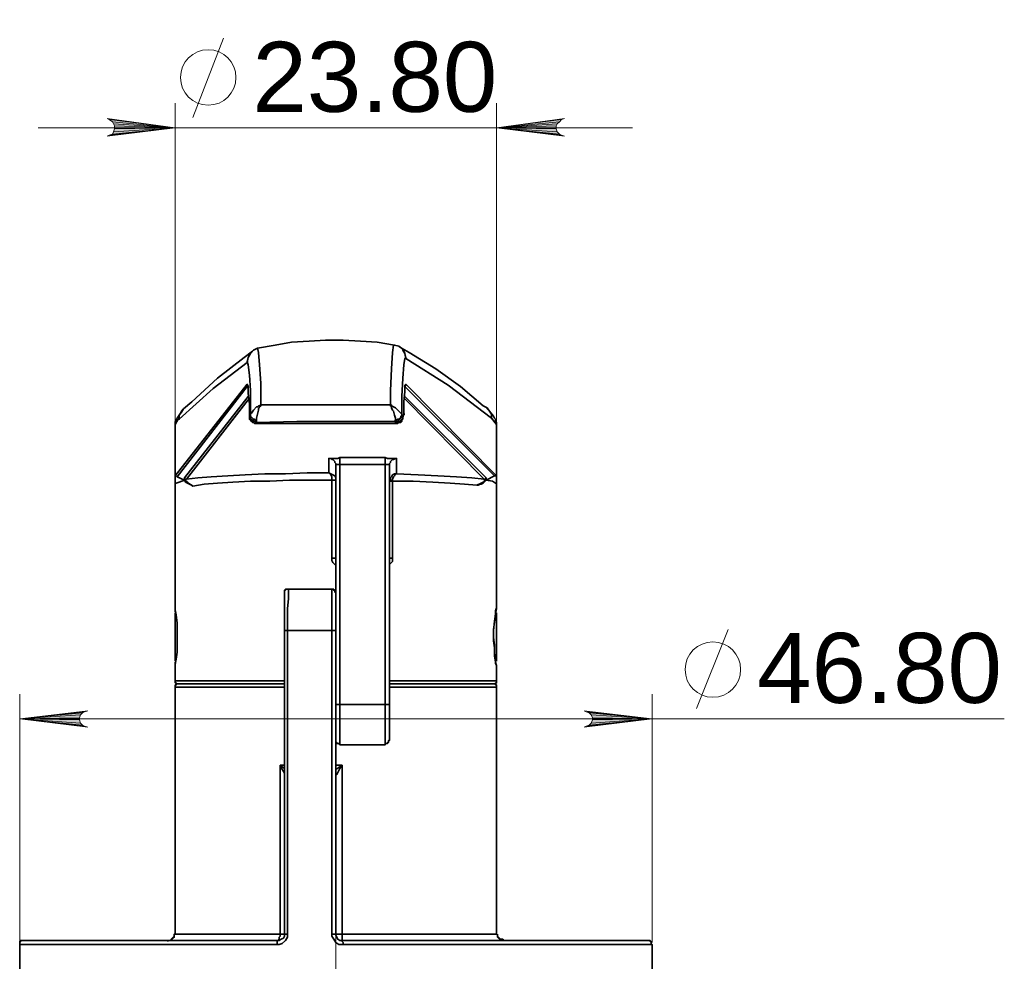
# Model space of a CAD drawing. Header units: millimetres. Extents: x 242 to 1877, y 992 to 1461.
# Tile 7 of 25: x 531 to 604, y 1313 to 1382. Entities that reach past the tile are written whole.
import ezdxf

# ---------------------------------------------------------------- set-up
doc = ezdxf.new("R2010")
doc.units = ezdxf.units.MM
for name, color, linetype in [('PDF2_几何图形', 7, 'Continuous'), ('PDF2_实体填充', 7, 'Continuous'), ('PDF2_文字', 7, 'Continuous')]:
    doc.layers.add(name, color=color, linetype=linetype)
doc.styles.add('PDF Arial', font='arial.ttf')

msp = doc.modelspace()

# ---------------------------------------------------------------- linework, layer by layer
at = {"layer": 'PDF2_几何图形', "color": 3, "lineweight": 18}
for points in [[(544.179, 1375.082), (546.469, 1380.96)], [(542.882, 1352.41), (542.882, 1376.151)], [(566.698, 1352.41), (566.698, 1376.151)], [(576.775, 1374.318), (566.698, 1374.318), (542.882, 1374.318), (532.729, 1374.318)], [(581.508, 1331.265), (583.874, 1337.143)], [(531.355, 1313.937), (531.355, 1332.334)], [(578.225, 1313.937), (578.225, 1332.334)], [(604.332, 1330.502), (578.225, 1330.502), (531.355, 1330.502)]]:
    msp.add_lwpolyline(points, dxfattribs=at)
for points in [[(542.882, 1374.318), (537.843, 1375.006), (537.996, 1374.929)], [(542.882, 1374.318), (537.996, 1374.929), (538.225, 1374.777)], [(566.698, 1374.318), (571.508, 1374.929), (571.737, 1375.006)], [(566.698, 1374.318), (571.355, 1374.777), (571.508, 1374.929)], [(542.882, 1374.318), (537.996, 1373.784), (537.843, 1373.708)], [(542.882, 1374.318), (538.225, 1373.86), (537.996, 1373.784)], [(542.882, 1374.318), (538.225, 1374.777), (538.301, 1374.624)], [(542.882, 1374.318), (538.301, 1374.013), (538.225, 1373.86)], [(542.882, 1374.318), (538.301, 1374.624), (538.378, 1374.471)], [(542.882, 1374.318), (538.378, 1374.242), (538.301, 1374.013)], [(542.882, 1374.318), (538.378, 1374.471), (538.378, 1374.242)], [(566.698, 1374.318), (571.202, 1374.624), (571.355, 1374.777)], [(566.698, 1374.318), (571.126, 1374.471), (571.202, 1374.624)], [(566.698, 1374.318), (571.126, 1374.242), (571.126, 1374.471)], [(566.698, 1374.318), (571.508, 1373.784), (571.355, 1373.86)], [(566.698, 1374.318), (571.355, 1373.86), (571.202, 1374.013)], [(566.698, 1374.318), (571.737, 1373.708), (571.508, 1373.784)], [(566.698, 1374.318), (571.202, 1374.013), (571.126, 1374.242)]]:
    msp.add_lwpolyline(points, close=True, dxfattribs=at)
at = {"layer": 'PDF2_几何图形', "color": 7, "lineweight": 35}
for points in [[(548.912, 1352.639), (548.836, 1352.639), (548.759, 1352.715), (548.683, 1352.715), (548.607, 1352.792), (548.53, 1352.868), (548.454, 1352.944), (548.454, 1353.021), (548.454, 1353.097), (548.53, 1353.173), (548.683, 1353.402), (548.912, 1353.631), (548.988, 1353.631), (549.065, 1353.708), (549.141, 1353.708), (549.217, 1353.784), (549.217, 1355.387), (549.141, 1356.761), (549.065, 1357.677), (548.988, 1357.983), (550.286, 1358.212), (551.508, 1358.441), (552.805, 1358.517), (554.027, 1358.593), (555.324, 1358.593), (556.622, 1358.517), (557.843, 1358.441), (559.141, 1358.212), (559.065, 1358.212), (558.988, 1357.677), (558.912, 1356.456), (558.836, 1354.853), (558.836, 1353.784), (558.836, 1353.708), (558.912, 1353.708), (558.912, 1353.555), (558.988, 1353.402), (559.065, 1353.326), (559.141, 1353.021), (559.217, 1352.792), (559.217, 1352.639), (559.141, 1352.563), (559.294, 1352.563), (559.37, 1352.563), (559.446, 1352.639), (559.523, 1352.715), (559.599, 1352.792), (559.675, 1352.868), (559.675, 1352.944), (559.675, 1353.021)], [(548.454, 1353.021), (548.454, 1352.944), (548.454, 1352.792), (548.53, 1352.715), (548.607, 1352.639), (548.683, 1352.639), (548.759, 1352.563), (548.836, 1352.563), (548.912, 1352.486), (548.836, 1352.41), (559.294, 1352.41), (559.37, 1352.41), (559.446, 1352.486), (559.599, 1352.486), (559.675, 1352.563), (559.675, 1352.639), (559.752, 1352.715), (559.752, 1352.868), (559.752, 1352.944), (559.675, 1353.021), (559.675, 1353.097), (559.675, 1354.395), (559.752, 1355.769), (559.828, 1356.761), (559.905, 1357.219), (559.981, 1357.296), (559.905, 1357.601), (559.752, 1357.906), (559.446, 1358.135), (559.141, 1358.212)], [(548.607, 1357.754), (547.996, 1357.296), (546.011, 1355.769), (544.103, 1354.013), (543.492, 1353.479), (543.34, 1353.326), (543.263, 1353.173), (543.034, 1352.792), (542.958, 1352.715), (542.958, 1352.563), (542.882, 1352.334), (542.882, 1352.257)], [(548.988, 1357.983), (548.683, 1357.83), (548.454, 1357.601), (548.301, 1357.296), (548.225, 1356.99), (548.301, 1356.761), (548.378, 1355.998), (548.454, 1354.853), (548.454, 1353.402), (548.454, 1353.097), (548.454, 1353.021), (548.378, 1352.944), (548.454, 1352.944)], [(548.454, 1357.601), (548.301, 1357.296), (548.225, 1356.914)], [(548.378, 1357.525), (548.378, 1357.525)], [(566.698, 1352.257), (566.698, 1352.334), (566.698, 1352.486), (566.622, 1352.563), (566.622, 1352.715), (566.546, 1352.792), (566.469, 1352.944), (566.164, 1353.326), (566.011, 1353.479), (566.011, 1353.555), (565.706, 1353.708), (564.027, 1355.158), (562.195, 1356.456), (560.21, 1357.677), (559.523, 1358.059)], [(559.981, 1357.296), (559.981, 1357.219), (559.905, 1357.601), (559.752, 1357.83), (559.752, 1357.906)], [(548.225, 1356.99), (548.225, 1356.914), (545.706, 1355.006), (543.187, 1352.715)], [(566.011, 1353.555), (566.164, 1353.326), (566.317, 1353.097), (566.317, 1352.792), (563.111, 1355.235), (559.981, 1357.219)], [(548.225, 1355.235), (548.225, 1355.158), (548.301, 1355.006), (548.301, 1355.158), (548.225, 1355.311), (542.882, 1348.517), (542.882, 1352.334), (543.111, 1352.715), (543.187, 1352.715), (543.187, 1353.021), (543.34, 1353.25), (543.492, 1353.479)], [(548.225, 1355.311), (548.225, 1355.235), (548.225, 1355.158), (543.034, 1348.441), (543.569, 1348.212), (543.187, 1348.059), (542.958, 1347.983), (542.882, 1347.906)], [(565.935, 1348.364), (565.935, 1348.288), (565.859, 1348.288), (565.859, 1348.212), (565.782, 1348.135), (565.706, 1348.059), (565.63, 1347.983), (565.553, 1347.906), (565.706, 1347.983), (565.859, 1348.135), (565.935, 1348.212), (566.546, 1348.517), (566.622, 1348.517), (566.698, 1348.517), (559.981, 1355.311), (559.905, 1355.235), (559.905, 1355.006), (559.905, 1355.082), (559.905, 1355.235)], [(566.546, 1348.517), (559.905, 1355.158), (559.981, 1355.235), (559.981, 1355.311)], [(548.301, 1355.006), (548.301, 1354.624), (548.378, 1353.86), (548.378, 1353.097), (548.454, 1353.097)], [(548.912, 1352.41), (548.836, 1352.41), (559.294, 1352.41), (559.294, 1352.486), (559.37, 1352.486), (559.446, 1352.486), (559.523, 1352.486), (559.523, 1352.563), (559.599, 1352.563), (559.599, 1352.639), (559.675, 1352.639), (559.675, 1352.715), (559.752, 1352.715), (559.752, 1352.792), (559.752, 1352.868), (559.828, 1353.097), (559.828, 1354.013), (559.905, 1354.777), (559.905, 1355.006)], [(559.828, 1354.471), (565.935, 1348.364), (565.859, 1348.288), (565.782, 1348.288), (559.828, 1354.318)], [(559.905, 1355.158), (559.905, 1355.158)], [(548.301, 1354.166), (543.721, 1348.288), (543.645, 1348.288), (543.569, 1348.288), (543.569, 1348.364), (548.301, 1354.395)], [(559.217, 1352.639), (559.294, 1352.639), (559.37, 1352.715), (559.446, 1352.715), (559.523, 1352.792), (559.599, 1352.868), (559.599, 1352.944), (559.675, 1353.021), (559.675, 1353.097), (559.599, 1353.173), (559.446, 1353.326), (559.217, 1353.555), (559.065, 1353.631), (558.912, 1353.708), (558.912, 1353.784), (558.836, 1353.784), (556.011, 1353.784), (554.79, 1353.784), (551.966, 1353.784), (549.217, 1353.784), (549.217, 1353.708), (549.141, 1353.631), (549.065, 1353.479), (549.065, 1353.402), (548.988, 1353.097), (548.912, 1352.792), (548.912, 1352.639), (548.912, 1352.563), (548.912, 1352.486), (551.889, 1352.563), (554.79, 1352.563), (555.935, 1352.563), (559.141, 1352.563), (559.294, 1352.41), (559.37, 1352.41)], [(548.836, 1352.41), (548.759, 1352.41), (548.683, 1352.486), (548.607, 1352.486), (548.53, 1352.563), (548.454, 1352.639), (548.378, 1352.715), (548.378, 1352.868), (548.378, 1352.944), (548.378, 1353.097), (548.378, 1352.944), (548.378, 1352.868), (548.378, 1352.792), (548.378, 1352.715), (548.454, 1352.715), (548.454, 1352.639), (548.53, 1352.639), (548.53, 1352.563), (548.607, 1352.563), (548.683, 1352.563), (548.759, 1352.563), (548.836, 1352.486)], [(559.905, 1353.097), (559.828, 1353.097), (559.752, 1352.944), (559.752, 1352.868)], [(542.958, 1352.563), (542.882, 1352.563), (542.882, 1352.257), (542.882, 1347.906), (542.882, 1338.822), (542.882, 1338.593), (542.958, 1338.212), (543.034, 1337.601), (543.034, 1336.914), (543.034, 1336.151), (543.034, 1335.464), (542.958, 1334.929), (542.882, 1334.548), (542.882, 1334.395)], [(566.698, 1348.517), (566.698, 1352.334), (566.317, 1352.792)], [(566.698, 1338.822), (566.698, 1347.906), (566.698, 1352.257), (566.698, 1352.486), (566.622, 1352.563)], [(543.95, 1347.906), (544.103, 1347.83), (544.179, 1347.754), (543.874, 1347.983), (543.798, 1348.059), (543.721, 1348.059), (543.721, 1348.135), (543.645, 1348.212), (543.721, 1348.288), (544.561, 1348.364), (545.553, 1348.441), (546.775, 1348.517), (548.072, 1348.593), (549.523, 1348.67), (551.05, 1348.67), (552.653, 1348.746), (554.256, 1348.746), (554.256, 1349.815), (554.332, 1349.815), (554.408, 1349.815), (554.485, 1349.815), (554.637, 1349.815), (554.79, 1349.815), (554.943, 1349.815), (555.095, 1349.891), (558.454, 1349.891), (558.607, 1349.815), (558.759, 1349.815), (558.912, 1349.815), (558.988, 1349.815), (559.065, 1349.815), (559.217, 1349.815), (559.294, 1349.815), (559.294, 1348.67), (560.897, 1348.593), (562.347, 1348.517), (563.721, 1348.441), (564.866, 1348.364), (565.782, 1348.288), (565.782, 1348.212), (565.859, 1348.212), (565.782, 1348.135), (565.782, 1348.059), (565.706, 1348.059), (565.553, 1347.983), (565.248, 1347.83)], [(554.79, 1326.303), (554.866, 1326.38), (554.943, 1326.532), (555.095, 1326.838), (555.248, 1327.067), (555.248, 1314.548), (555.172, 1314.548), (555.095, 1314.548), (555.019, 1314.548), (554.943, 1314.548), (554.866, 1314.548), (554.79, 1314.548), (554.79, 1331.494), (554.79, 1331.57), (554.866, 1331.57), (554.943, 1331.57), (555.019, 1331.57), (555.095, 1331.57), (555.095, 1349.357), (555.019, 1349.357), (554.943, 1349.357), (554.866, 1349.357), (554.79, 1349.357), (554.79, 1349.28), (554.79, 1349.433), (554.714, 1349.509), (554.714, 1349.586), (554.637, 1349.662), (554.561, 1349.738), (554.485, 1349.738), (554.408, 1349.815), (554.256, 1349.815)], [(558.454, 1328.593), (555.095, 1328.593), (555.095, 1328.67), (555.095, 1328.822), (555.095, 1329.128), (555.095, 1329.433), (555.095, 1329.891), (555.095, 1330.425), (555.095, 1331.036), (555.095, 1331.57), (558.454, 1331.57), (558.454, 1349.357), (555.095, 1349.357), (555.095, 1349.433), (555.095, 1349.509), (555.095, 1349.586), (555.095, 1349.662), (555.095, 1349.738), (555.095, 1349.815), (555.095, 1349.891)], [(559.294, 1349.815), (559.217, 1349.815), (559.065, 1349.738), (558.988, 1349.738), (558.912, 1349.662), (558.836, 1349.586), (558.836, 1349.509), (558.759, 1349.433), (558.759, 1349.28), (558.759, 1349.357), (558.683, 1349.357), (558.607, 1349.357), (558.53, 1349.357), (558.454, 1349.357), (558.454, 1349.433), (558.454, 1349.509), (558.454, 1349.586), (558.454, 1349.662), (558.454, 1349.738), (558.454, 1349.815), (558.454, 1349.891)], [(554.561, 1348.212), (554.485, 1348.212), (554.561, 1348.212), (554.637, 1348.212), (554.714, 1348.212), (554.79, 1348.212), (554.79, 1348.364), (554.714, 1348.517), (554.561, 1348.593), (554.408, 1348.67), (554.256, 1348.746), (554.332, 1348.67), (554.408, 1348.593), (554.485, 1348.441), (554.485, 1348.364), (554.485, 1348.212), (552.882, 1348.212), (551.355, 1348.212), (549.905, 1348.135), (548.454, 1348.135), (547.156, 1348.059), (546.011, 1347.983), (545.019, 1347.906), (544.179, 1347.754)], [(554.79, 1331.57), (554.79, 1349.28)], [(558.759, 1349.28), (558.759, 1331.57)], [(558.759, 1348.135), (558.836, 1348.135), (558.912, 1348.135), (558.988, 1348.135), (558.912, 1348.135), (558.912, 1348.212), (558.836, 1348.212), (558.759, 1348.212), (558.836, 1348.364), (558.912, 1348.441), (558.988, 1348.593), (559.141, 1348.67), (559.294, 1348.67), (559.217, 1348.67), (559.141, 1348.517), (559.065, 1348.441), (558.988, 1348.288), (558.988, 1348.135), (560.515, 1348.135), (561.966, 1348.059), (563.263, 1347.983), (564.332, 1347.906), (565.248, 1347.83), (565.324, 1347.83), (565.477, 1347.906), (565.553, 1347.906)], [(543.034, 1348.441), (542.958, 1348.517), (542.882, 1348.517)], [(543.569, 1348.212), (543.645, 1348.059), (543.798, 1347.983), (543.95, 1347.906), (543.798, 1347.983), (543.798, 1348.059), (543.721, 1348.059), (543.645, 1348.135), (543.645, 1348.212), (543.569, 1348.212), (543.569, 1348.288), (543.569, 1348.364)], [(554.79, 1348.212), (554.714, 1348.212), (554.637, 1348.212), (554.561, 1348.212), (554.485, 1348.212), (554.485, 1342.41)], [(558.759, 1341.952), (558.836, 1342.028), (558.988, 1342.181), (558.988, 1342.41), (558.988, 1348.135), (559.065, 1348.135)], [(565.935, 1348.212), (566.393, 1348.135), (566.622, 1347.983), (566.698, 1347.906)], [(554.79, 1342.41), (554.714, 1342.41), (554.637, 1342.41), (554.561, 1342.41), (554.485, 1342.41), (554.485, 1342.257), (554.561, 1342.105), (554.714, 1341.952), (554.79, 1341.876)], [(558.988, 1342.41), (558.912, 1342.41), (558.836, 1342.41), (558.759, 1342.41)], [(550.973, 1337.067), (550.973, 1337.677), (550.973, 1338.517), (550.973, 1339.204), (550.973, 1339.662), (550.973, 1339.815), (550.973, 1339.891), (550.973, 1339.967), (550.973, 1340.044), (551.05, 1340.044), (551.05, 1340.12), (551.126, 1340.12), (551.202, 1340.12), (551.279, 1340.12)], [(578.225, 1313.784), (578.072, 1313.784), (577.691, 1313.784), (577.156, 1313.784), (576.469, 1313.784), (575.63, 1313.784), (574.561, 1313.784), (573.34, 1313.784), (572.042, 1313.784), (570.515, 1313.784), (568.912, 1313.784), (567.156, 1313.784), (565.324, 1313.784), (563.416, 1313.784), (561.508, 1313.784), (559.446, 1313.784), (557.385, 1313.784), (555.324, 1313.784), (555.019, 1313.784), (554.79, 1313.937), (554.637, 1314.166), (554.485, 1314.395), (554.485, 1314.548), (554.485, 1337.067), (554.103, 1337.067), (553.645, 1337.067), (553.263, 1337.067), (552.882, 1337.067), (552.424, 1337.067), (552.042, 1337.067), (551.66, 1337.067), (551.202, 1337.067), (551.202, 1337.754), (551.202, 1338.67), (551.279, 1339.433), (551.279, 1339.967), (551.279, 1340.12), (551.66, 1340.12), (552.042, 1340.12), (552.5, 1340.12), (552.882, 1340.12), (553.263, 1340.12), (553.645, 1340.12), (554.103, 1340.12), (554.485, 1340.12)], [(542.882, 1338.746), (542.882, 1338.67), (542.882, 1338.593), (542.882, 1338.441)], [(578.225, 1310.349), (578.225, 1313.784), (578.149, 1313.86), (578.149, 1313.937), (578.149, 1314.013), (578.072, 1314.013), (578.072, 1314.089), (577.996, 1314.089), (577.92, 1314.089), (577.843, 1314.089), (577.538, 1314.089), (577.004, 1314.089), (576.317, 1314.089), (575.477, 1314.089), (574.485, 1314.089), (573.34, 1314.089), (571.966, 1314.089), (570.515, 1314.089), (568.912, 1314.089), (567.156, 1314.089), (565.324, 1314.089), (563.492, 1314.089), (561.508, 1314.089), (559.446, 1314.089), (557.385, 1314.089), (555.248, 1314.089), (555.248, 1314.166), (555.248, 1314.242), (555.248, 1314.318), (555.248, 1314.395), (555.248, 1314.471), (555.248, 1314.548), (556.775, 1314.548), (558.225, 1314.548), (559.599, 1314.548), (560.897, 1314.548), (562.118, 1314.548), (563.263, 1314.548), (564.256, 1314.548), (565.095, 1314.548), (565.782, 1314.548), (566.24, 1314.548), (566.546, 1314.548), (566.698, 1314.548), (566.698, 1332.868), (566.698, 1332.944), (566.698, 1333.021), (566.622, 1333.021), (566.546, 1333.097), (566.469, 1333.097), (566.546, 1333.097), (566.622, 1333.097), (566.622, 1333.173), (566.698, 1333.173), (566.698, 1333.25), (566.698, 1333.326), (566.698, 1334.395), (566.698, 1334.471), (566.622, 1334.624), (566.622, 1335.006), (566.546, 1335.387), (566.546, 1335.998), (566.469, 1336.532), (566.469, 1337.143), (566.546, 1337.677), (566.622, 1338.135), (566.622, 1338.517), (566.698, 1338.746), (566.698, 1338.822), (566.698, 1338.67), (566.622, 1338.288), (566.546, 1337.754), (566.469, 1337.067), (566.469, 1336.303), (566.546, 1335.769), (566.546, 1335.158), (566.622, 1334.7), (566.698, 1334.471), (566.698, 1334.395)], [(542.882, 1334.777), (542.882, 1334.929), (542.882, 1335.235), (542.882, 1335.693), (542.882, 1336.303), (542.882, 1336.838), (542.882, 1337.448), (542.882, 1337.906), (542.882, 1338.212), (542.882, 1338.364)], [(566.698, 1338.364), (566.698, 1338.212), (566.698, 1337.83), (566.698, 1337.372), (566.698, 1336.761), (566.698, 1336.227), (566.698, 1335.616), (566.698, 1335.235), (566.698, 1334.929), (566.698, 1334.777)], [(550.973, 1326.303), (550.973, 1326.456), (550.897, 1326.609), (550.668, 1326.99), (550.668, 1327.067), (550.668, 1314.548), (550.744, 1314.548), (550.821, 1314.548), (550.897, 1314.548), (550.973, 1314.548), (550.973, 1337.067), (551.05, 1337.067), (551.126, 1337.067), (551.202, 1337.067), (551.202, 1314.548), (551.202, 1314.318), (551.05, 1314.089), (550.821, 1313.86), (550.592, 1313.784), (550.439, 1313.784), (548.378, 1313.784), (546.393, 1313.784), (544.485, 1313.784), (542.653, 1313.784), (540.897, 1313.784), (539.294, 1313.784), (537.767, 1313.784), (536.393, 1313.784), (535.172, 1313.784), (534.103, 1313.784), (533.187, 1313.784), (532.5, 1313.784), (531.889, 1313.784), (531.584, 1313.784), (531.355, 1313.784)], [(543.034, 1337.525), (543.034, 1336.914), (543.034, 1336.303), (543.034, 1336.074)], [(566.469, 1336.227), (566.469, 1336.532), (566.469, 1336.914)], [(542.882, 1334.7), (542.882, 1334.471), (542.882, 1334.395), (542.882, 1333.326), (542.882, 1333.25), (542.882, 1333.173), (542.958, 1333.173), (542.958, 1333.097), (543.034, 1333.097), (542.958, 1333.097), (542.958, 1333.021), (542.882, 1333.021), (542.882, 1332.944), (542.882, 1332.868), (542.882, 1314.548), (542.805, 1314.548), (542.805, 1314.471), (542.805, 1314.395), (542.805, 1314.318), (542.729, 1314.318), (542.729, 1314.242), (542.653, 1314.242), (542.653, 1314.166), (542.576, 1314.166), (542.576, 1314.089), (542.5, 1314.089), (542.424, 1314.089), (542.347, 1314.089), (542.347, 1314.013)], [(542.882, 1333.326), (542.958, 1333.326), (543.263, 1333.326), (543.721, 1333.326), (544.332, 1333.326), (545.172, 1333.326), (546.088, 1333.326), (547.156, 1333.326), (548.378, 1333.326), (549.675, 1333.326), (550.973, 1333.326)], [(558.759, 1333.326), (559.828, 1333.326), (561.202, 1333.326), (562.347, 1333.326), (563.492, 1333.326), (564.408, 1333.326), (565.248, 1333.326), (565.859, 1333.326), (566.317, 1333.326), (566.622, 1333.326), (566.698, 1333.326)], [(550.973, 1332.868), (549.675, 1332.868), (548.378, 1332.868), (547.156, 1332.868), (546.088, 1332.868), (545.172, 1332.868), (544.332, 1332.868), (543.721, 1332.868), (543.263, 1332.868), (542.958, 1332.868), (542.882, 1332.868)], [(566.698, 1332.868), (566.622, 1332.868), (566.317, 1332.868), (565.859, 1332.868), (565.248, 1332.868), (564.408, 1332.868), (563.492, 1332.868), (562.347, 1332.868), (561.202, 1332.868), (559.828, 1332.868), (558.759, 1332.868)], [(555.095, 1328.593), (555.019, 1328.67), (554.943, 1328.67), (554.866, 1328.67), (554.866, 1328.746), (554.79, 1328.746), (554.79, 1328.822), (554.79, 1328.899)], [(550.973, 1327.067), (550.668, 1327.067), (550.744, 1326.99), (550.973, 1326.838)], [(554.79, 1326.761), (555.019, 1326.914), (555.248, 1327.067), (554.79, 1327.067)], [(542.882, 1314.548), (543.111, 1314.548), (543.569, 1314.548), (544.103, 1314.548), (544.866, 1314.548), (545.782, 1314.548), (546.851, 1314.548), (547.996, 1314.548), (549.294, 1314.548), (550.668, 1314.548), (550.668, 1314.471), (550.668, 1314.395), (550.592, 1314.318), (550.592, 1314.242), (550.592, 1314.166), (550.515, 1314.089), (550.439, 1314.089), (550.592, 1314.089), (550.744, 1314.166), (550.897, 1314.242), (550.973, 1314.395), (550.973, 1314.548), (551.05, 1314.548), (551.126, 1314.548), (551.202, 1314.548)], [(554.485, 1314.548), (554.561, 1314.548), (554.637, 1314.548), (554.714, 1314.548), (554.79, 1314.548), (554.79, 1314.471), (554.866, 1314.318), (554.943, 1314.166), (555.095, 1314.089), (555.248, 1314.089), (555.248, 1314.013), (555.324, 1313.937), (555.324, 1313.86), (555.324, 1313.784)], [(567.233, 1314.089), (567.156, 1314.166), (567.08, 1314.166), (567.004, 1314.166), (566.927, 1314.166), (566.927, 1314.242), (566.851, 1314.242), (566.851, 1314.318), (566.775, 1314.318), (566.775, 1314.395), (566.775, 1314.471), (566.775, 1314.548)], [(550.439, 1313.784), (550.439, 1313.86), (550.439, 1313.937), (550.439, 1314.013), (550.439, 1314.089), (548.454, 1314.089), (546.469, 1314.089), (544.561, 1314.089), (542.653, 1314.089), (540.973, 1314.089), (539.294, 1314.089), (537.843, 1314.089), (536.469, 1314.089), (535.248, 1314.089), (534.256, 1314.089), (533.34, 1314.089), (532.653, 1314.089), (532.118, 1314.089), (531.813, 1314.089), (531.66, 1314.089), (531.584, 1314.089), (531.508, 1314.089), (531.431, 1314.089), (531.431, 1314.013), (531.355, 1314.013), (531.355, 1313.937), (531.355, 1313.86), (531.355, 1313.784), (531.355, 1310.349)]]:
    msp.add_lwpolyline(points, dxfattribs=at)
for points in [[(554.485, 1340.12), (554.561, 1340.12), (554.637, 1340.12), (554.637, 1340.044), (554.714, 1340.044), (554.714, 1339.967), (554.714, 1339.891), (554.79, 1339.815), (554.79, 1339.662), (554.79, 1339.204), (554.79, 1338.517), (554.79, 1337.677), (554.79, 1337.067), (554.714, 1337.067), (554.637, 1337.067), (554.561, 1337.067), (554.485, 1337.067), (554.485, 1337.754), (554.485, 1338.67), (554.485, 1339.433), (554.485, 1339.967)], [(543.034, 1333.097), (543.111, 1333.097), (543.263, 1333.097), (543.645, 1333.097), (544.256, 1333.097), (544.943, 1333.097), (545.859, 1333.097), (546.927, 1333.097), (548.072, 1333.097), (549.37, 1333.097), (550.744, 1333.097), (550.973, 1333.097), (550.744, 1333.097), (549.37, 1333.097), (548.072, 1333.097), (546.927, 1333.097), (545.859, 1333.097), (544.943, 1333.097), (544.256, 1333.097), (543.645, 1333.097), (543.263, 1333.097), (543.111, 1333.097)], [(558.759, 1333.097), (559.523, 1333.097), (560.821, 1333.097), (562.118, 1333.097), (563.187, 1333.097), (564.179, 1333.097), (565.019, 1333.097), (565.63, 1333.097), (566.088, 1333.097), (566.393, 1333.097), (566.469, 1333.097), (566.393, 1333.097), (566.088, 1333.097), (565.63, 1333.097), (565.019, 1333.097), (564.179, 1333.097), (563.187, 1333.097), (562.118, 1333.097), (560.821, 1333.097), (559.523, 1333.097)], [(558.759, 1331.57), (558.759, 1331.036), (558.759, 1330.578), (558.759, 1330.12), (558.759, 1329.662), (558.759, 1329.357), (558.759, 1329.128), (558.759, 1328.899), (558.683, 1328.899), (558.683, 1328.822), (558.683, 1328.746), (558.607, 1328.746), (558.607, 1328.67), (558.53, 1328.67), (558.454, 1328.67), (558.454, 1328.593), (558.454, 1328.67), (558.454, 1328.822), (558.454, 1329.128), (558.454, 1329.433), (558.454, 1329.891), (558.454, 1330.425), (558.454, 1331.036), (558.454, 1331.57), (558.53, 1331.57), (558.607, 1331.57), (558.683, 1331.57)]]:
    msp.add_lwpolyline(points, close=True, dxfattribs=at)
at = {"layer": 'PDF2_几何图形', "color": 7, "lineweight": 18}
msp.add_lwpolyline([(554.79, 1303.173), (554.79, 1303.631), (554.79, 1333.173)], dxfattribs=at)
for points in [[(531.355, 1330.502), (536.164, 1331.036), (536.393, 1331.112)], [(578.225, 1330.502), (573.187, 1331.112), (573.34, 1331.036)], [(531.355, 1330.502), (536.011, 1330.96), (536.164, 1331.036)], [(531.355, 1330.502), (535.859, 1330.807), (536.011, 1330.96)], [(531.355, 1330.502), (535.782, 1330.578), (535.859, 1330.807)], [(531.355, 1330.502), (535.782, 1330.425), (535.782, 1330.578)], [(531.355, 1330.502), (536.393, 1329.891), (536.164, 1329.967)], [(531.355, 1330.502), (536.164, 1329.967), (536.011, 1330.044)], [(531.355, 1330.502), (536.011, 1330.044), (535.859, 1330.196)], [(531.355, 1330.502), (535.859, 1330.196), (535.782, 1330.425)], [(578.225, 1330.502), (573.34, 1329.967), (573.187, 1329.891)], [(578.225, 1330.502), (573.34, 1331.036), (573.569, 1330.96)], [(578.225, 1330.502), (573.569, 1330.044), (573.34, 1329.967)], [(578.225, 1330.502), (573.569, 1330.96), (573.721, 1330.807)], [(578.225, 1330.502), (573.721, 1330.196), (573.569, 1330.044)], [(578.225, 1330.502), (573.721, 1330.807), (573.798, 1330.578)], [(578.225, 1330.502), (573.798, 1330.425), (573.721, 1330.196)], [(578.225, 1330.502), (573.798, 1330.578), (573.798, 1330.425)]]:
    msp.add_lwpolyline(points, close=True, dxfattribs=at)
at = {"layer": 'PDF2_几何图形', "color": 3, "lineweight": 18}
for centre in [(545.329, 1378.055), (582.733, 1334.162)]:
    msp.add_circle(centre, 2.057, dxfattribs=at)
at = {"layer": 'PDF2_实体填充', "color": 3, "lineweight": 0}
for points in [[(542.882, 1374.318), (537.843, 1375.006), (537.996, 1374.929)], [(542.882, 1374.318), (537.996, 1374.929), (538.225, 1374.777)], [(566.698, 1374.318), (571.508, 1374.929), (571.737, 1375.006)], [(566.698, 1374.318), (571.355, 1374.777), (571.508, 1374.929)], [(542.882, 1374.318), (537.996, 1373.784), (537.843, 1373.708)], [(542.882, 1374.318), (538.225, 1373.86), (537.996, 1373.784)], [(542.882, 1374.318), (538.225, 1374.777), (538.301, 1374.624)], [(542.882, 1374.318), (538.301, 1374.013), (538.225, 1373.86)], [(542.882, 1374.318), (538.301, 1374.624), (538.378, 1374.471)], [(542.882, 1374.318), (538.378, 1374.242), (538.301, 1374.013)], [(542.882, 1374.318), (538.378, 1374.471), (538.378, 1374.242)], [(566.698, 1374.318), (571.202, 1374.624), (571.355, 1374.777)], [(566.698, 1374.318), (571.126, 1374.471), (571.202, 1374.624)], [(566.698, 1374.318), (571.126, 1374.242), (571.126, 1374.471)], [(566.698, 1374.318), (571.508, 1373.784), (571.355, 1373.86)], [(566.698, 1374.318), (571.355, 1373.86), (571.202, 1374.013)], [(566.698, 1374.318), (571.737, 1373.708), (571.508, 1373.784)], [(566.698, 1374.318), (571.202, 1374.013), (571.126, 1374.242)]]:
    msp.add_solid(points, dxfattribs=at)
at = {"layer": 'PDF2_实体填充', "color": 7, "lineweight": 0}
for points in [[(531.355, 1330.502), (536.164, 1331.036), (536.393, 1331.112)], [(578.225, 1330.502), (573.187, 1331.112), (573.34, 1331.036)], [(531.355, 1330.502), (536.011, 1330.96), (536.164, 1331.036)], [(531.355, 1330.502), (535.859, 1330.807), (536.011, 1330.96)], [(531.355, 1330.502), (535.782, 1330.578), (535.859, 1330.807)], [(531.355, 1330.502), (535.782, 1330.425), (535.782, 1330.578)], [(531.355, 1330.502), (536.393, 1329.891), (536.164, 1329.967)], [(531.355, 1330.502), (536.164, 1329.967), (536.011, 1330.044)], [(531.355, 1330.502), (536.011, 1330.044), (535.859, 1330.196)], [(531.355, 1330.502), (535.859, 1330.196), (535.782, 1330.425)], [(578.225, 1330.502), (573.34, 1329.967), (573.187, 1329.891)], [(578.225, 1330.502), (573.34, 1331.036), (573.569, 1330.96)], [(578.225, 1330.502), (573.569, 1330.044), (573.34, 1329.967)], [(578.225, 1330.502), (573.569, 1330.96), (573.721, 1330.807)], [(578.225, 1330.502), (573.721, 1330.196), (573.569, 1330.044)], [(578.225, 1330.502), (573.721, 1330.807), (573.798, 1330.578)], [(578.225, 1330.502), (573.798, 1330.425), (573.721, 1330.196)], [(578.225, 1330.502), (573.798, 1330.578), (573.798, 1330.425)]]:
    msp.add_solid(points, dxfattribs=at)

# ---------------------------------------------------------------- texts
at = {"layer": 'PDF2_文字', "color": 3, "char_height": 5.1911, "attachment_point": 7, "style": 'PDF Arial'}
for s, insert in [('23.80', (548.607, 1375.434)), ('46.80', (586.011, 1331.617))]:
    msp.add_mtext(s, dxfattribs=dict(at, insert=insert))

doc.saveas('drawing.dxf')
